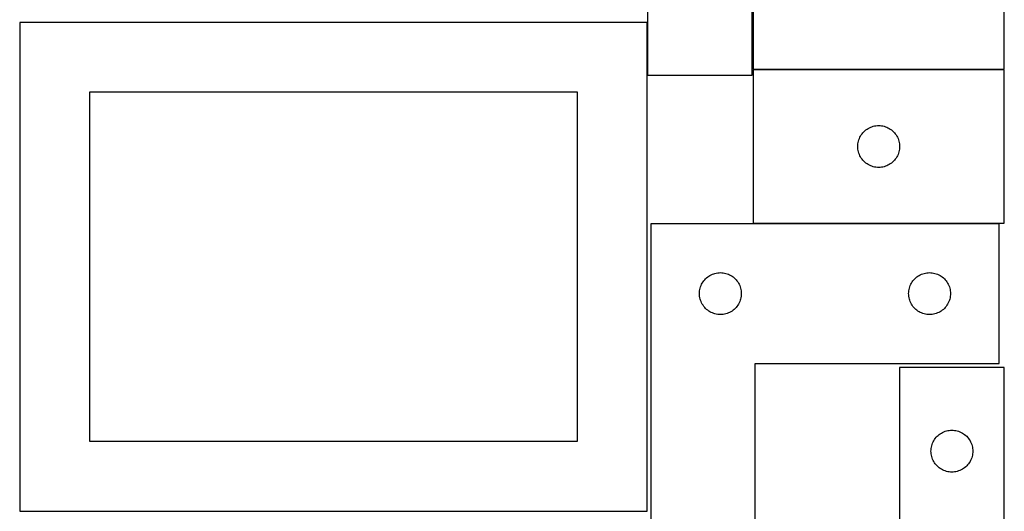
# Model space of a CAD drawing. Header units: millimetres. Extents: x 7 to 1243, y 7 to 2493.
# Tile 6 of 19: x 820 to 1243, y 851 to 1062. Entities that reach past the tile are written whole.
import ezdxf

# ---------------------------------------------------------------- set-up
doc = ezdxf.new("R2010")
doc.units = ezdxf.units.MM
doc.layers.add('COMMON', color=5, linetype='CONTINUOUS', true_color=0x0000ff)
doc.layers.add('CUT', color=7, linetype='CONTINUOUS', true_color=0x000000)

msp = doc.modelspace()

# ---------------------------------------------------------------- linework, layer by layer
at = {"layer": 'COMMON'}
msp.add_line((1089.887322, 1038.547423), (1089.887322, 1061.295717), dxfattribs=at)
at = {"layer": 'CUT'}
for p, q in [((1089.987322, 1218.547423), (1089.987322, 1038.547423)), ((1134.987322, 1038.547423), (1134.987322, 1158.547423)), ((1135.481259, 1107.186953), (1135.481259, 1041.186953)), ((1243.481259, 1041.186953), (1243.481259, 1107.186953)), ((1089.7843, 1061.295717), (819.7843, 1061.295717)), ((819.7843, 1061.295717), (819.7843, 851.295717)), ((1089.7843, 851.295717), (1089.7843, 1061.295717)), ((1089.987322, 1038.547423), (1134.987322, 1038.547423)), ((1243.435712, 1040.95502), (1135.435712, 1040.95502)), ((1135.435712, 1040.95502), (1135.435712, 974.95502)), ((1135.481259, 1041.186953), (1243.481259, 1041.186953)), ((1243.435712, 974.95502), (1243.435712, 1040.95502)), ((1059.7843, 1031.295717), (849.7843, 1031.295717)), ((849.7843, 1031.295717), (849.7843, 881.295717)), ((1059.7843, 881.295717), (1059.7843, 1031.295717)), ((1187.679899, 1016.782087), (1188.260976, 1016.878023)), ((1188.260976, 1016.878023), (1188.847084, 1016.93575)), ((1188.847084, 1016.93575), (1189.435712, 1016.95502)), ((1189.435712, 1016.95502), (1190.02434, 1016.93575)), ((1190.02434, 1016.93575), (1190.610448, 1016.878023)), ((1190.610448, 1016.878023), (1191.191525, 1016.782087)), ((1181.641483, 1012.45502), (1181.952485, 1012.955152)), ((1181.952485, 1012.955152), (1182.295532, 1013.433872)), ((1182.295532, 1013.433872), (1182.669154, 1013.889132)), ((1182.669154, 1013.889132), (1183.071751, 1014.318981)), ((1183.071751, 1014.318981), (1183.5016, 1014.721578)), ((1183.5016, 1014.721578), (1183.956859, 1015.0952)), ((1183.956859, 1015.0952), (1184.43558, 1015.438246)), ((1184.43558, 1015.438246), (1184.935712, 1015.749248)), ((1184.935712, 1015.749248), (1185.455114, 1016.026874)), ((1185.455114, 1016.026874), (1185.991561, 1016.269935)), ((1185.991561, 1016.269935), (1186.542757, 1016.477391)), ((1186.542757, 1016.477391), (1187.106341, 1016.648352)), ((1187.106341, 1016.648352), (1187.679899, 1016.782087)), ((1191.191525, 1016.782087), (1191.765083, 1016.648352)), ((1191.765083, 1016.648352), (1192.328667, 1016.477391)), ((1192.328667, 1016.477391), (1192.879863, 1016.269935)), ((1192.879863, 1016.269935), (1193.41631, 1016.026874)), ((1193.41631, 1016.026874), (1193.935712, 1015.749248)), ((1193.935712, 1015.749248), (1194.435844, 1015.438246)), ((1194.435844, 1015.438246), (1194.914565, 1015.0952)), ((1194.914565, 1015.0952), (1195.369824, 1014.721578)), ((1195.369824, 1014.721578), (1195.799673, 1014.318981)), ((1195.799673, 1014.318981), (1196.20227, 1013.889132)), ((1196.20227, 1013.889132), (1196.575892, 1013.433872)), ((1196.575892, 1013.433872), (1196.918938, 1012.955152)), ((1196.918938, 1012.955152), (1197.229941, 1012.45502)), ((1180.435712, 1007.95502), (1180.454982, 1008.543648)), ((1180.454982, 1008.543648), (1180.512708, 1009.129755)), ((1180.512708, 1009.129755), (1180.608644, 1009.710833)), ((1180.608644, 1009.710833), (1180.742379, 1010.284391)), ((1180.742379, 1010.284391), (1180.913341, 1010.847975)), ((1180.913341, 1010.847975), (1181.120796, 1011.399171)), ((1181.120796, 1011.399171), (1181.363857, 1011.935618)), ((1181.363857, 1011.935618), (1181.641483, 1012.45502)), ((1197.229941, 1012.45502), (1197.507567, 1011.935618)), ((1197.507567, 1011.935618), (1197.750628, 1011.399171)), ((1197.750628, 1011.399171), (1197.958083, 1010.847975)), ((1197.958083, 1010.847975), (1198.129044, 1010.284391)), ((1198.129044, 1010.284391), (1198.262779, 1009.710833)), ((1198.262779, 1009.710833), (1198.358716, 1009.129755)), ((1198.358716, 1009.129755), (1198.416442, 1008.543648)), ((1198.416442, 1008.543648), (1198.435712, 1007.95502)), ((1180.454982, 1007.366391), (1180.435712, 1007.95502)), ((1180.512708, 1006.780284), (1180.454982, 1007.366391)), ((1180.608644, 1006.199207), (1180.512708, 1006.780284)), ((1180.742379, 1005.625648), (1180.608644, 1006.199207)), ((1180.913341, 1005.062064), (1180.742379, 1005.625648)), ((1181.120796, 1004.510869), (1180.913341, 1005.062064)), ((1181.363857, 1003.974421), (1181.120796, 1004.510869)), ((1197.750628, 1004.510869), (1197.507567, 1003.974421)), ((1197.958083, 1005.062064), (1197.750628, 1004.510869)), ((1198.129044, 1005.625648), (1197.958083, 1005.062064)), ((1198.262779, 1006.199207), (1198.129044, 1005.625648)), ((1198.358716, 1006.780284), (1198.262779, 1006.199207)), ((1198.416442, 1007.366391), (1198.358716, 1006.780284)), ((1198.435712, 1007.95502), (1198.416442, 1007.366391)), ((1181.641483, 1003.45502), (1181.363857, 1003.974421)), ((1181.952485, 1002.954888), (1181.641483, 1003.45502)), ((1182.295532, 1002.476167), (1181.952485, 1002.954888)), ((1182.669154, 1002.020907), (1182.295532, 1002.476167)), ((1183.071751, 1001.591059), (1182.669154, 1002.020907)), ((1183.5016, 1001.188461), (1183.071751, 1001.591059)), ((1183.956859, 1000.81484), (1183.5016, 1001.188461)), ((1184.43558, 1000.471793), (1183.956859, 1000.81484)), ((1184.935712, 1000.160791), (1184.43558, 1000.471793)), ((1185.455114, 999.883165), (1184.935712, 1000.160791)), ((1193.935712, 1000.160791), (1193.41631, 999.883165)), ((1194.435844, 1000.471793), (1193.935712, 1000.160791)), ((1194.914565, 1000.81484), (1194.435844, 1000.471793)), ((1195.369824, 1001.188461), (1194.914565, 1000.81484)), ((1195.799673, 1001.591059), (1195.369824, 1001.188461)), ((1196.20227, 1002.020907), (1195.799673, 1001.591059)), ((1196.575892, 1002.476167), (1196.20227, 1002.020907)), ((1196.918938, 1002.954888), (1196.575892, 1002.476167)), ((1197.229941, 1003.45502), (1196.918938, 1002.954888)), ((1197.507567, 1003.974421), (1197.229941, 1003.45502)), ((1185.991561, 999.640104), (1185.455114, 999.883165)), ((1186.542757, 999.432648), (1185.991561, 999.640104)), ((1187.106341, 999.261687), (1186.542757, 999.432648)), ((1187.679899, 999.127952), (1187.106341, 999.261687)), ((1188.260976, 999.032016), (1187.679899, 999.127952)), ((1188.847084, 998.974289), (1188.260976, 999.032016)), ((1189.435712, 998.95502), (1188.847084, 998.974289)), ((1190.02434, 998.974289), (1189.435712, 998.95502)), ((1190.610448, 999.032016), (1190.02434, 998.974289)), ((1191.191525, 999.127952), (1190.610448, 999.032016)), ((1191.765083, 999.261687), (1191.191525, 999.127952)), ((1192.328667, 999.432648), (1191.765083, 999.261687)), ((1192.879863, 999.640104), (1192.328667, 999.432648)), ((1193.41631, 999.883165), (1192.879863, 999.640104)), ((1091.311446, 974.742552), (1091.311446, 794.742552)), ((1241.311446, 974.742552), (1091.311446, 974.742552)), ((1135.435712, 974.95502), (1243.435712, 974.95502)), ((1241.311446, 914.742552), (1241.311446, 974.742552)), ((1118.418491, 953.264923), (1118.982075, 953.435884)), ((1118.982075, 953.435884), (1119.555633, 953.56962)), ((1119.555633, 953.56962), (1120.13671, 953.665556)), ((1120.13671, 953.665556), (1120.722818, 953.723282)), ((1120.722818, 953.723282), (1121.311446, 953.742552)), ((1121.311446, 953.742552), (1121.900074, 953.723282)), ((1121.900074, 953.723282), (1122.486182, 953.665556)), ((1122.486182, 953.665556), (1123.067259, 953.56962)), ((1123.067259, 953.56962), (1123.640817, 953.435884)), ((1123.640817, 953.435884), (1124.204401, 953.264923)), ((1208.418491, 953.264923), (1208.982075, 953.435884)), ((1208.982075, 953.435884), (1209.555633, 953.56962)), ((1209.555633, 953.56962), (1210.13671, 953.665556)), ((1210.13671, 953.665556), (1210.722818, 953.723282)), ((1210.722818, 953.723282), (1211.311446, 953.742552)), ((1211.311446, 953.742552), (1211.900074, 953.723282)), ((1211.900074, 953.723282), (1212.486182, 953.665556)), ((1212.486182, 953.665556), (1213.067259, 953.56962)), ((1213.067259, 953.56962), (1213.640817, 953.435884)), ((1213.640817, 953.435884), (1214.204401, 953.264923)), ((1113.239591, 948.72315), (1113.517217, 949.242552)), ((1113.517217, 949.242552), (1113.82822, 949.742684)), ((1113.82822, 949.742684), (1114.171266, 950.221405)), ((1114.171266, 950.221405), (1114.544888, 950.676664)), ((1114.544888, 950.676664), (1114.947485, 951.106513)), ((1114.947485, 951.106513), (1115.377334, 951.50911)), ((1115.377334, 951.50911), (1115.832593, 951.882732)), ((1115.832593, 951.882732), (1116.311314, 952.225779)), ((1116.311314, 952.225779), (1116.811446, 952.536781)), ((1116.811446, 952.536781), (1117.330848, 952.814407)), ((1117.330848, 952.814407), (1117.867295, 953.057468)), ((1117.867295, 953.057468), (1118.418491, 953.264923)), ((1124.204401, 953.264923), (1124.755597, 953.057468)), ((1124.755597, 953.057468), (1125.292044, 952.814407)), ((1125.292044, 952.814407), (1125.811446, 952.536781)), ((1125.811446, 952.536781), (1126.311578, 952.225779)), ((1126.311578, 952.225779), (1126.790299, 951.882732)), ((1126.790299, 951.882732), (1127.245558, 951.50911)), ((1127.245558, 951.50911), (1127.675407, 951.106513)), ((1127.675407, 951.106513), (1128.078004, 950.676664)), ((1128.078004, 950.676664), (1128.451626, 950.221405)), ((1128.451626, 950.221405), (1128.794673, 949.742684)), ((1128.794673, 949.742684), (1129.105675, 949.242552)), ((1129.105675, 949.242552), (1129.383301, 948.72315)), ((1203.239591, 948.72315), (1203.517217, 949.242552)), ((1203.517217, 949.242552), (1203.82822, 949.742684)), ((1203.82822, 949.742684), (1204.171266, 950.221405)), ((1204.171266, 950.221405), (1204.544888, 950.676664)), ((1204.544888, 950.676664), (1204.947485, 951.106513)), ((1204.947485, 951.106513), (1205.377334, 951.50911)), ((1205.377334, 951.50911), (1205.832593, 951.882732)), ((1205.832593, 951.882732), (1206.311314, 952.225779)), ((1206.311314, 952.225779), (1206.811446, 952.536781)), ((1206.811446, 952.536781), (1207.330848, 952.814407)), ((1207.330848, 952.814407), (1207.867295, 953.057468)), ((1207.867295, 953.057468), (1208.418491, 953.264923)), ((1214.204401, 953.264923), (1214.755597, 953.057468)), ((1214.755597, 953.057468), (1215.292044, 952.814407)), ((1215.292044, 952.814407), (1215.811446, 952.536781)), ((1215.811446, 952.536781), (1216.311578, 952.225779)), ((1216.311578, 952.225779), (1216.790299, 951.882732)), ((1216.790299, 951.882732), (1217.245558, 951.50911)), ((1217.245558, 951.50911), (1217.675407, 951.106513)), ((1217.675407, 951.106513), (1218.078004, 950.676664)), ((1218.078004, 950.676664), (1218.451626, 950.221405)), ((1218.451626, 950.221405), (1218.794673, 949.742684)), ((1218.794673, 949.742684), (1219.105675, 949.242552)), ((1219.105675, 949.242552), (1219.383301, 948.72315)), ((1112.311446, 944.742552), (1112.330716, 945.33118)), ((1112.330716, 945.33118), (1112.388442, 945.917288)), ((1112.388442, 945.917288), (1112.484378, 946.498365)), ((1112.484378, 946.498365), (1112.618114, 947.071923)), ((1112.618114, 947.071923), (1112.789075, 947.635507)), ((1112.789075, 947.635507), (1112.99653, 948.186703)), ((1112.99653, 948.186703), (1113.239591, 948.72315)), ((1129.383301, 948.72315), (1129.626362, 948.186703)), ((1129.626362, 948.186703), (1129.833817, 947.635507)), ((1129.833817, 947.635507), (1130.004778, 947.071923)), ((1130.004778, 947.071923), (1130.138514, 946.498365)), ((1130.138514, 946.498365), (1130.23445, 945.917288)), ((1130.23445, 945.917288), (1130.292176, 945.33118)), ((1130.292176, 945.33118), (1130.311446, 944.742552)), ((1202.311446, 944.742552), (1202.330716, 945.33118)), ((1202.330716, 945.33118), (1202.388442, 945.917288)), ((1202.388442, 945.917288), (1202.484378, 946.498365)), ((1202.484378, 946.498365), (1202.618114, 947.071923)), ((1202.618114, 947.071923), (1202.789075, 947.635507)), ((1202.789075, 947.635507), (1202.99653, 948.186703)), ((1202.99653, 948.186703), (1203.239591, 948.72315)), ((1219.383301, 948.72315), (1219.626362, 948.186703)), ((1219.626362, 948.186703), (1219.833817, 947.635507)), ((1219.833817, 947.635507), (1220.004778, 947.071923)), ((1220.004778, 947.071923), (1220.138514, 946.498365)), ((1220.138514, 946.498365), (1220.23445, 945.917288)), ((1220.23445, 945.917288), (1220.292176, 945.33118)), ((1220.292176, 945.33118), (1220.311446, 944.742552)), ((1112.330716, 944.153924), (1112.311446, 944.742552)), ((1112.388442, 943.567816), (1112.330716, 944.153924)), ((1112.484378, 942.986739), (1112.388442, 943.567816)), ((1112.618114, 942.413181), (1112.484378, 942.986739)), ((1112.789075, 941.849597), (1112.618114, 942.413181)), ((1112.99653, 941.298401), (1112.789075, 941.849597)), ((1113.239591, 940.761954), (1112.99653, 941.298401)), ((1113.517217, 940.242552), (1113.239591, 940.761954)), ((1129.383301, 940.761954), (1129.105675, 940.242552)), ((1129.626362, 941.298401), (1129.383301, 940.761954)), ((1129.833817, 941.849597), (1129.626362, 941.298401)), ((1130.004778, 942.413181), (1129.833817, 941.849597)), ((1130.138514, 942.986739), (1130.004778, 942.413181)), ((1130.23445, 943.567816), (1130.138514, 942.986739)), ((1130.292176, 944.153924), (1130.23445, 943.567816)), ((1130.311446, 944.742552), (1130.292176, 944.153924)), ((1202.330716, 944.153924), (1202.311446, 944.742552)), ((1202.388442, 943.567816), (1202.330716, 944.153924)), ((1202.484378, 942.986739), (1202.388442, 943.567816)), ((1202.618114, 942.413181), (1202.484378, 942.986739)), ((1202.789075, 941.849597), (1202.618114, 942.413181)), ((1202.99653, 941.298401), (1202.789075, 941.849597)), ((1203.239591, 940.761954), (1202.99653, 941.298401)), ((1203.517217, 940.242552), (1203.239591, 940.761954)), ((1219.383301, 940.761954), (1219.105675, 940.242552)), ((1219.626362, 941.298401), (1219.383301, 940.761954)), ((1219.833817, 941.849597), (1219.626362, 941.298401)), ((1220.004778, 942.413181), (1219.833817, 941.849597)), ((1220.138514, 942.986739), (1220.004778, 942.413181)), ((1220.23445, 943.567816), (1220.138514, 942.986739)), ((1220.292176, 944.153924), (1220.23445, 943.567816)), ((1220.311446, 944.742552), (1220.292176, 944.153924)), ((1113.82822, 939.74242), (1113.517217, 940.242552)), ((1114.171266, 939.263699), (1113.82822, 939.74242)), ((1114.544888, 938.80844), (1114.171266, 939.263699)), ((1114.947485, 938.378591), (1114.544888, 938.80844)), ((1115.377334, 937.975994), (1114.947485, 938.378591)), ((1115.832593, 937.602372), (1115.377334, 937.975994)), ((1116.311314, 937.259326), (1115.832593, 937.602372)), ((1116.811446, 936.948323), (1116.311314, 937.259326)), ((1117.330848, 936.670697), (1116.811446, 936.948323)), ((1117.867295, 936.427636), (1117.330848, 936.670697)), ((1118.418491, 936.220181), (1117.867295, 936.427636)), ((1124.755597, 936.427636), (1124.204401, 936.220181)), ((1125.292044, 936.670697), (1124.755597, 936.427636)), ((1125.811446, 936.948323), (1125.292044, 936.670697)), ((1126.311578, 937.259326), (1125.811446, 936.948323)), ((1126.790299, 937.602372), (1126.311578, 937.259326)), ((1127.245558, 937.975994), (1126.790299, 937.602372)), ((1127.675407, 938.378591), (1127.245558, 937.975994)), ((1128.078004, 938.80844), (1127.675407, 938.378591)), ((1128.451626, 939.263699), (1128.078004, 938.80844)), ((1128.794673, 939.74242), (1128.451626, 939.263699)), ((1129.105675, 940.242552), (1128.794673, 939.74242)), ((1203.82822, 939.74242), (1203.517217, 940.242552)), ((1204.171266, 939.263699), (1203.82822, 939.74242)), ((1204.544888, 938.80844), (1204.171266, 939.263699)), ((1204.947485, 938.378591), (1204.544888, 938.80844)), ((1205.377334, 937.975994), (1204.947485, 938.378591)), ((1205.832593, 937.602372), (1205.377334, 937.975994)), ((1206.311314, 937.259326), (1205.832593, 937.602372)), ((1206.811446, 936.948323), (1206.311314, 937.259326)), ((1207.330848, 936.670697), (1206.811446, 936.948323)), ((1207.867295, 936.427636), (1207.330848, 936.670697)), ((1208.418491, 936.220181), (1207.867295, 936.427636)), ((1214.755597, 936.427636), (1214.204401, 936.220181)), ((1215.292044, 936.670697), (1214.755597, 936.427636)), ((1215.811446, 936.948323), (1215.292044, 936.670697)), ((1216.311578, 937.259326), (1215.811446, 936.948323)), ((1216.790299, 937.602372), (1216.311578, 937.259326)), ((1217.245558, 937.975994), (1216.790299, 937.602372)), ((1217.675407, 938.378591), (1217.245558, 937.975994)), ((1218.078004, 938.80844), (1217.675407, 938.378591)), ((1218.451626, 939.263699), (1218.078004, 938.80844)), ((1218.794673, 939.74242), (1218.451626, 939.263699)), ((1219.105675, 940.242552), (1218.794673, 939.74242)), ((1118.982075, 936.04922), (1118.418491, 936.220181)), ((1119.555633, 935.915485), (1118.982075, 936.04922)), ((1120.13671, 935.819548), (1119.555633, 935.915485)), ((1120.722818, 935.761822), (1120.13671, 935.819548)), ((1121.311446, 935.742552), (1120.722818, 935.761822)), ((1121.900074, 935.761822), (1121.311446, 935.742552)), ((1122.486182, 935.819548), (1121.900074, 935.761822)), ((1123.067259, 935.915485), (1122.486182, 935.819548)), ((1123.640817, 936.04922), (1123.067259, 935.915485)), ((1124.204401, 936.220181), (1123.640817, 936.04922)), ((1208.982075, 936.04922), (1208.418491, 936.220181)), ((1209.555633, 935.915485), (1208.982075, 936.04922)), ((1210.13671, 935.819548), (1209.555633, 935.915485)), ((1210.722818, 935.761822), (1210.13671, 935.819548)), ((1211.311446, 935.742552), (1210.722818, 935.761822)), ((1211.900074, 935.761822), (1211.311446, 935.742552)), ((1212.486182, 935.819548), (1211.900074, 935.761822)), ((1213.067259, 935.915485), (1212.486182, 935.819548)), ((1213.640817, 936.04922), (1213.067259, 935.915485)), ((1214.204401, 936.220181), (1213.640817, 936.04922)), ((1136.311446, 794.742552), (1136.311446, 914.742552)), ((1136.311446, 914.742552), (1241.311446, 914.742552)), ((1243.430276, 913.035343), (1198.430276, 913.035343)), ((1198.430276, 913.035343), (1198.430276, 793.035343)), ((1243.430276, 733.035343), (1243.430276, 913.035343)), ((1217.486125, 885.350258), (1218.03732, 885.557714)), ((1218.03732, 885.557714), (1218.600904, 885.728675)), ((1218.600904, 885.728675), (1219.174463, 885.86241)), ((1219.174463, 885.86241), (1219.75554, 885.958346)), ((1219.75554, 885.958346), (1220.341647, 886.016073)), ((1220.341647, 886.016073), (1220.930276, 886.035343)), ((1220.930276, 886.035343), (1221.518904, 886.016073)), ((1221.518904, 886.016073), (1222.105011, 885.958346)), ((1222.105011, 885.958346), (1222.686088, 885.86241)), ((1222.686088, 885.86241), (1223.259647, 885.728675)), ((1223.259647, 885.728675), (1223.823231, 885.557714)), ((1223.823231, 885.557714), (1224.374426, 885.350258)), ((849.7843, 881.295717), (1059.7843, 881.295717)), ((1212.858421, 881.015941), (1213.136047, 881.535343)), ((1213.136047, 881.535343), (1213.447049, 882.035475)), ((1213.447049, 882.035475), (1213.790096, 882.514195)), ((1213.790096, 882.514195), (1214.163717, 882.969455)), ((1214.163717, 882.969455), (1214.566315, 883.399304)), ((1214.566315, 883.399304), (1214.996163, 883.801901)), ((1214.996163, 883.801901), (1215.451423, 884.175523)), ((1215.451423, 884.175523), (1215.930144, 884.518569)), ((1215.930144, 884.518569), (1216.430276, 884.829571)), ((1216.430276, 884.829571), (1216.949677, 885.107197)), ((1216.949677, 885.107197), (1217.486125, 885.350258)), ((1224.374426, 885.350258), (1224.910874, 885.107197)), ((1224.910874, 885.107197), (1225.430276, 884.829571)), ((1225.430276, 884.829571), (1225.930408, 884.518569)), ((1225.930408, 884.518569), (1226.409128, 884.175523)), ((1226.409128, 884.175523), (1226.864388, 883.801901)), ((1226.864388, 883.801901), (1227.294237, 883.399304)), ((1227.294237, 883.399304), (1227.696834, 882.969455)), ((1227.696834, 882.969455), (1228.070456, 882.514195)), ((1228.070456, 882.514195), (1228.413502, 882.035475)), ((1228.413502, 882.035475), (1228.724504, 881.535343)), ((1228.724504, 881.535343), (1229.00213, 881.015941)), ((1211.930276, 877.035343), (1211.949545, 877.623971)), ((1211.949545, 877.623971), (1212.007272, 878.210078)), ((1212.007272, 878.210078), (1212.103208, 878.791155)), ((1212.103208, 878.791155), (1212.236943, 879.364714)), ((1212.236943, 879.364714), (1212.407904, 879.928298)), ((1212.407904, 879.928298), (1212.61536, 880.479493)), ((1212.61536, 880.479493), (1212.858421, 881.015941)), ((1229.00213, 881.015941), (1229.245191, 880.479493)), ((1229.245191, 880.479493), (1229.452647, 879.928298)), ((1229.452647, 879.928298), (1229.623608, 879.364714)), ((1229.623608, 879.364714), (1229.757343, 878.791155)), ((1229.757343, 878.791155), (1229.853279, 878.210078)), ((1229.853279, 878.210078), (1229.911006, 877.623971)), ((1229.911006, 877.623971), (1229.930276, 877.035343)), ((1211.949545, 876.446714), (1211.930276, 877.035343)), ((1212.007272, 875.860607), (1211.949545, 876.446714)), ((1212.103208, 875.27953), (1212.007272, 875.860607)), ((1212.236943, 874.705971), (1212.103208, 875.27953)), ((1212.407904, 874.142387), (1212.236943, 874.705971)), ((1212.61536, 873.591192), (1212.407904, 874.142387)), ((1212.858421, 873.054744), (1212.61536, 873.591192)), ((1213.136047, 872.535343), (1212.858421, 873.054744)), ((1229.00213, 873.054744), (1228.724504, 872.535343)), ((1229.245191, 873.591192), (1229.00213, 873.054744)), ((1229.452647, 874.142387), (1229.245191, 873.591192)), ((1229.623608, 874.705971), (1229.452647, 874.142387)), ((1229.757343, 875.27953), (1229.623608, 874.705971)), ((1229.853279, 875.860607), (1229.757343, 875.27953)), ((1229.911006, 876.446714), (1229.853279, 875.860607)), ((1229.930276, 877.035343), (1229.911006, 876.446714)), ((1213.447049, 872.03521), (1213.136047, 872.535343)), ((1213.790096, 871.55649), (1213.447049, 872.03521)), ((1214.163717, 871.10123), (1213.790096, 871.55649)), ((1214.566315, 870.671382), (1214.163717, 871.10123)), ((1214.996163, 870.268784), (1214.566315, 870.671382)), ((1215.451423, 869.895162), (1214.996163, 870.268784)), ((1215.930144, 869.552116), (1215.451423, 869.895162)), ((1216.430276, 869.241114), (1215.930144, 869.552116)), ((1216.949677, 868.963488), (1216.430276, 869.241114)), ((1217.486125, 868.720427), (1216.949677, 868.963488)), ((1218.03732, 868.512971), (1217.486125, 868.720427)), ((1224.374426, 868.720427), (1223.823231, 868.512971)), ((1224.910874, 868.963488), (1224.374426, 868.720427)), ((1225.430276, 869.241114), (1224.910874, 868.963488)), ((1225.930408, 869.552116), (1225.430276, 869.241114)), ((1226.409128, 869.895162), (1225.930408, 869.552116)), ((1226.864388, 870.268784), (1226.409128, 869.895162)), ((1227.294237, 870.671382), (1226.864388, 870.268784)), ((1227.696834, 871.10123), (1227.294237, 870.671382)), ((1228.070456, 871.55649), (1227.696834, 871.10123)), ((1228.413502, 872.03521), (1228.070456, 871.55649)), ((1228.724504, 872.535343), (1228.413502, 872.03521)), ((1218.600904, 868.34201), (1218.03732, 868.512971)), ((1219.174463, 868.208275), (1218.600904, 868.34201)), ((1219.75554, 868.112339), (1219.174463, 868.208275)), ((1220.341647, 868.054612), (1219.75554, 868.112339)), ((1220.930276, 868.035343), (1220.341647, 868.054612)), ((1221.518904, 868.054612), (1220.930276, 868.035343)), ((1222.105011, 868.112339), (1221.518904, 868.054612)), ((1222.686088, 868.208275), (1222.105011, 868.112339)), ((1223.259647, 868.34201), (1222.686088, 868.208275)), ((1223.823231, 868.512971), (1223.259647, 868.34201)), ((819.7843, 851.295717), (1089.7843, 851.295717))]:
    msp.add_line(p, q, dxfattribs=at)

doc.saveas('drawing.dxf')
